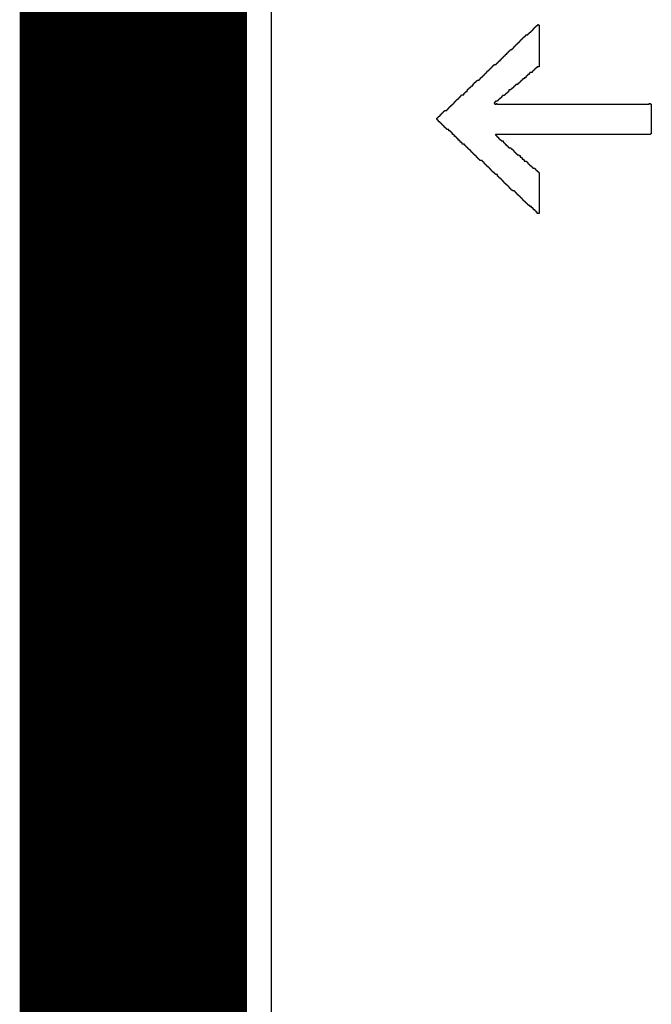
# Model space of a CAD drawing. Header units: millimetres. Extents: x -0.08 to 3.17, y -0.08 to 4.88.
# Tile 11 of 256: x -0.08 to 0.15, y 1.21 to 1.57. Entities that reach past the tile are written whole.
import ezdxf

# ---------------------------------------------------------------- set-up
doc = ezdxf.new("R2010")
doc.units = ezdxf.units.MM
doc.header["$MEASUREMENT"] = 0
for name, color, linetype in [('BottomLayer', 5, 'Continuous'), ('BottomOverlay', 54, 'Continuous'), ('Mechanical3', 76, 'Continuous'), ('Mechanical4', 56, 'Continuous'), ('MidLayer1', 16, 'Continuous'), ('MidLayer2', 76, 'Continuous'), ('TopLayer', 1, 'Continuous'), ('TopOverlay', 2, 'Continuous')]:
    doc.layers.add(name, color=color, linetype=linetype)

msp = doc.modelspace()

# ---------------------------------------------------------------- linework, layer by layer
at = {"layer": 'BottomLayer'}
msp.add_line((0.01405, 0.0926), (0.01405, 3.74016), dxfattribs=at)
at = {"layer": 'BottomOverlay'}
msp.add_line((-0.00527, -0.00283), (-0.00527, 2.28068), dxfattribs=at)
at = {"layer": 'Mechanical3', "const_width": 0.07874}
msp.add_lwpolyline([(-0.03937, 3.73956), (-0.03937, 0.09238)], dxfattribs=at)
at = {"layer": 'Mechanical4', "const_width": 0.01}
msp.add_lwpolyline([(0, 0.09238), (0, 3.74016)], dxfattribs=at)
at = {"layer": 'MidLayer1'}
msp.add_line((0.01405, 0.0926), (0.01405, 3.74016), dxfattribs=at)
at = {"layer": 'MidLayer2'}
msp.add_line((0.01405, 0.0926), (0.01405, 3.74016), dxfattribs=at)
at = {"layer": 'TopLayer'}
msp.add_line((0.01405, 0.0926), (0.01405, 3.74016), dxfattribs=at)
at = {"layer": 'TopOverlay'}
for p, q in [((0.10963, 1.56436), (0.10963, 1.56462)), ((0.10963, 1.56462), (0.10989, 1.56462)), ((0.10989, 1.56462), (0.10989, 1.56488)), ((0.10989, 1.56488), (0.11015, 1.56488)), ((0.11015, 1.56488), (0.11015, 1.56514)), ((0.11015, 1.56514), (0.11041, 1.56514)), ((0.11041, 1.56514), (0.11041, 1.5654)), ((0.11041, 1.5654), (0.11067, 1.5654)), ((0.11067, 1.5654), (0.11067, 1.56566)), ((0.11067, 1.56566), (0.11093, 1.56566)), ((0.11093, 1.56566), (0.11093, 1.56592)), ((0.11093, 1.56592), (0.11119, 1.56592)), ((0.11119, 1.56592), (0.11119, 1.56618)), ((0.11119, 1.56618), (0.11145, 1.56618)), ((0.11145, 1.56618), (0.11145, 1.56644)), ((0.11145, 1.56644), (0.11171, 1.56644)), ((0.11171, 1.56644), (0.11171, 1.5667)), ((0.11171, 1.5667), (0.11197, 1.5667)), ((0.11197, 1.5667), (0.11197, 1.56696)), ((0.11197, 1.56696), (0.11223, 1.56696)), ((0.11223, 1.56696), (0.11223, 1.56722)), ((0.11223, 1.56722), (0.11249, 1.56722)), ((0.11249, 1.56722), (0.11249, 1.56696)), ((0.11249, 1.56696), (0.11275, 1.56696)), ((0.11275, 1.56696), (0.11275, 1.55162)), ((0.10547, 1.56072), (0.10547, 1.56098)), ((0.10547, 1.56098), (0.10573, 1.56098)), ((0.10573, 1.56098), (0.10573, 1.56124)), ((0.10573, 1.56124), (0.10599, 1.56124)), ((0.10599, 1.56124), (0.10599, 1.5615)), ((0.10599, 1.5615), (0.10625, 1.5615)), ((0.10625, 1.5615), (0.10625, 1.56176)), ((0.10625, 1.56176), (0.10651, 1.56176)), ((0.10651, 1.56176), (0.10651, 1.56202)), ((0.10651, 1.56202), (0.10677, 1.56202)), ((0.10677, 1.56202), (0.10677, 1.56228)), ((0.10677, 1.56228), (0.10703, 1.56228)), ((0.10703, 1.56228), (0.10703, 1.56254)), ((0.10703, 1.56254), (0.10729, 1.56254)), ((0.10729, 1.56254), (0.10729, 1.5628)), ((0.10729, 1.5628), (0.10755, 1.5628)), ((0.10755, 1.5628), (0.10755, 1.56306)), ((0.10755, 1.56306), (0.10781, 1.56306)), ((0.10781, 1.56306), (0.10781, 1.56332)), ((0.10781, 1.56332), (0.10859, 1.56332)), ((0.10859, 1.56332), (0.10859, 1.56358)), ((0.10859, 1.56358), (0.10885, 1.56358)), ((0.10885, 1.56358), (0.10885, 1.56384)), ((0.10885, 1.56384), (0.10911, 1.56384)), ((0.10911, 1.56384), (0.10911, 1.5641)), ((0.10911, 1.5641), (0.10937, 1.5641)), ((0.10937, 1.5641), (0.10937, 1.56436)), ((0.10937, 1.56436), (0.10963, 1.56436)), ((0.10157, 1.55708), (0.10157, 1.55734)), ((0.10157, 1.55734), (0.10183, 1.55734)), ((0.10183, 1.55734), (0.10183, 1.5576)), ((0.10183, 1.5576), (0.10209, 1.5576)), ((0.10209, 1.5576), (0.10209, 1.55786)), ((0.10209, 1.55786), (0.10261, 1.55786)), ((0.10261, 1.55786), (0.10261, 1.55812)), ((0.10261, 1.55812), (0.10287, 1.55812)), ((0.10287, 1.55812), (0.10287, 1.55838)), ((0.10287, 1.55838), (0.10313, 1.55838)), ((0.10313, 1.55838), (0.10313, 1.55864)), ((0.10313, 1.55864), (0.10339, 1.55864)), ((0.10339, 1.55864), (0.10339, 1.5589)), ((0.10339, 1.5589), (0.10365, 1.5589)), ((0.10365, 1.5589), (0.10365, 1.55916)), ((0.10365, 1.55916), (0.10391, 1.55916)), ((0.10391, 1.55916), (0.10391, 1.55942)), ((0.10391, 1.55942), (0.10417, 1.55942)), ((0.10417, 1.55942), (0.10417, 1.55968)), ((0.10417, 1.55968), (0.10443, 1.55968)), ((0.10443, 1.55968), (0.10443, 1.55994)), ((0.10443, 1.55994), (0.10469, 1.55994)), ((0.10469, 1.55994), (0.10469, 1.5602)), ((0.10469, 1.5602), (0.10495, 1.5602)), ((0.10495, 1.5602), (0.10495, 1.56046)), ((0.10495, 1.56046), (0.10521, 1.56046)), ((0.10521, 1.56046), (0.10521, 1.56072)), ((0.10521, 1.56072), (0.10547, 1.56072)), ((0.09819, 1.5537), (0.09819, 1.55396)), ((0.09819, 1.55396), (0.09845, 1.55396)), ((0.09845, 1.55396), (0.09845, 1.55422)), ((0.09845, 1.55422), (0.09871, 1.55422)), ((0.09871, 1.55422), (0.09871, 1.55448)), ((0.09871, 1.55448), (0.09897, 1.55448)), ((0.09897, 1.55448), (0.09897, 1.55474)), ((0.09897, 1.55474), (0.09923, 1.55474)), ((0.09923, 1.55474), (0.09923, 1.555)), ((0.09923, 1.555), (0.09949, 1.555)), ((0.09949, 1.555), (0.09949, 1.55526)), ((0.09949, 1.55526), (0.09975, 1.55526)), ((0.09975, 1.55526), (0.09975, 1.55552)), ((0.09975, 1.55552), (0.10001, 1.55552)), ((0.10001, 1.55552), (0.10001, 1.55578)), ((0.10001, 1.55578), (0.10027, 1.55578)), ((0.10027, 1.55578), (0.10027, 1.55604)), ((0.10027, 1.55604), (0.10053, 1.55604)), ((0.10053, 1.55604), (0.10053, 1.5563)), ((0.10053, 1.5563), (0.10079, 1.5563)), ((0.10079, 1.5563), (0.10079, 1.55656)), ((0.10079, 1.55656), (0.10105, 1.55656)), ((0.10105, 1.55656), (0.10105, 1.55682)), ((0.10105, 1.55682), (0.10131, 1.55682)), ((0.10131, 1.55682), (0.10131, 1.55708)), ((0.10131, 1.55708), (0.10157, 1.55708)), ((0.09403, 1.55006), (0.09403, 1.55032)), ((0.09403, 1.55032), (0.09429, 1.55032)), ((0.09429, 1.55032), (0.09429, 1.55058)), ((0.09429, 1.55058), (0.09455, 1.55058)), ((0.09455, 1.55058), (0.09455, 1.55084)), ((0.09455, 1.55084), (0.09481, 1.55084)), ((0.09481, 1.55084), (0.09481, 1.5511)), ((0.09481, 1.5511), (0.09507, 1.5511)), ((0.09507, 1.5511), (0.09507, 1.55136)), ((0.09507, 1.55136), (0.09533, 1.55136)), ((0.09533, 1.55136), (0.09533, 1.55162)), ((0.09533, 1.55162), (0.09559, 1.55162)), ((0.09559, 1.55162), (0.09559, 1.55188)), ((0.09559, 1.55188), (0.09585, 1.55188)), ((0.09585, 1.55188), (0.09585, 1.55214)), ((0.09585, 1.55214), (0.09611, 1.55214)), ((0.09611, 1.55214), (0.09611, 1.5524)), ((0.09611, 1.5524), (0.09689, 1.5524)), ((0.09689, 1.5524), (0.09689, 1.55266)), ((0.09689, 1.55266), (0.09715, 1.55266)), ((0.09715, 1.55266), (0.09715, 1.55292)), ((0.09715, 1.55292), (0.09741, 1.55292)), ((0.09741, 1.55292), (0.09741, 1.55318)), ((0.09741, 1.55318), (0.09767, 1.55318)), ((0.09767, 1.55318), (0.09767, 1.55344)), ((0.09767, 1.55344), (0.09793, 1.55344)), ((0.09793, 1.55344), (0.09793, 1.5537)), ((0.09793, 1.5537), (0.09819, 1.5537)), ((0.11093, 1.55032), (0.11067, 1.55032)), ((0.11067, 1.55032), (0.11067, 1.55006)), ((0.11119, 1.55058), (0.11093, 1.55058)), ((0.11093, 1.55058), (0.11093, 1.55032)), ((0.11145, 1.55084), (0.11119, 1.55084)), ((0.11119, 1.55084), (0.11119, 1.55058)), ((0.11171, 1.5511), (0.11145, 1.5511)), ((0.11145, 1.5511), (0.11145, 1.55084)), ((0.11197, 1.55136), (0.11171, 1.55136)), ((0.11171, 1.55136), (0.11171, 1.5511)), ((0.11275, 1.55162), (0.11197, 1.55162)), ((0.11197, 1.55162), (0.11197, 1.55136)), ((0.08987, 1.54642), (0.08987, 1.54668)), ((0.08987, 1.54668), (0.09065, 1.54668)), ((0.09065, 1.54668), (0.09065, 1.54694)), ((0.09065, 1.54694), (0.09091, 1.54694)), ((0.09091, 1.54694), (0.09091, 1.5472)), ((0.09091, 1.5472), (0.09117, 1.5472)), ((0.09117, 1.5472), (0.09117, 1.54746)), ((0.09117, 1.54746), (0.09143, 1.54746)), ((0.09143, 1.54746), (0.09143, 1.54772)), ((0.09143, 1.54772), (0.09169, 1.54772)), ((0.09169, 1.54772), (0.09169, 1.54798)), ((0.09169, 1.54798), (0.09195, 1.54798)), ((0.09195, 1.54798), (0.09195, 1.54824)), ((0.09195, 1.54824), (0.09221, 1.54824)), ((0.09221, 1.54824), (0.09221, 1.5485)), ((0.09221, 1.5485), (0.09247, 1.5485)), ((0.09247, 1.5485), (0.09247, 1.54876)), ((0.09247, 1.54876), (0.09273, 1.54876)), ((0.09273, 1.54876), (0.09273, 1.54902)), ((0.09273, 1.54902), (0.09299, 1.54902)), ((0.09299, 1.54902), (0.09299, 1.54928)), ((0.09299, 1.54928), (0.09325, 1.54928)), ((0.09325, 1.54928), (0.09325, 1.54954)), ((0.09325, 1.54954), (0.09351, 1.54954)), ((0.09351, 1.54954), (0.09351, 1.5498)), ((0.09351, 1.5498), (0.09377, 1.5498)), ((0.09377, 1.5498), (0.09377, 1.55006)), ((0.09377, 1.55006), (0.09403, 1.55006)), ((0.10651, 1.54668), (0.10625, 1.54668)), ((0.10625, 1.54668), (0.10625, 1.54642)), ((0.10677, 1.54694), (0.10651, 1.54694)), ((0.10651, 1.54694), (0.10651, 1.54668)), ((0.10729, 1.5472), (0.10677, 1.5472)), ((0.10677, 1.5472), (0.10677, 1.54694)), ((0.10781, 1.54746), (0.10729, 1.54746)), ((0.10729, 1.54746), (0.10729, 1.5472)), ((0.10807, 1.54798), (0.10781, 1.54798)), ((0.10781, 1.54798), (0.10781, 1.54746)), ((0.10833, 1.54824), (0.10807, 1.54824)), ((0.10807, 1.54824), (0.10807, 1.54798)), ((0.10859, 1.5485), (0.10833, 1.5485)), ((0.10833, 1.5485), (0.10833, 1.54824)), ((0.10911, 1.54876), (0.10859, 1.54876)), ((0.10859, 1.54876), (0.10859, 1.5485)), ((0.10937, 1.54928), (0.10911, 1.54928)), ((0.10911, 1.54928), (0.10911, 1.54876)), ((0.11015, 1.54954), (0.10937, 1.54954)), ((0.10937, 1.54954), (0.10937, 1.54928)), ((0.11041, 1.5498), (0.11015, 1.5498)), ((0.11015, 1.5498), (0.11015, 1.54954)), ((0.11067, 1.55006), (0.11041, 1.55006)), ((0.11041, 1.55006), (0.11041, 1.5498)), ((0.08623, 1.54252), (0.08623, 1.54304)), ((0.08623, 1.54304), (0.08649, 1.54304)), ((0.08649, 1.54304), (0.08649, 1.5433)), ((0.08649, 1.5433), (0.08675, 1.5433)), ((0.08675, 1.5433), (0.08675, 1.54356)), ((0.08675, 1.54356), (0.08701, 1.54356)), ((0.08701, 1.54356), (0.08701, 1.54382)), ((0.08701, 1.54382), (0.08727, 1.54382)), ((0.08727, 1.54382), (0.08727, 1.54408)), ((0.08727, 1.54408), (0.08753, 1.54408)), ((0.08753, 1.54408), (0.08753, 1.54434)), ((0.08753, 1.54434), (0.08779, 1.54434)), ((0.08779, 1.54434), (0.08779, 1.5446)), ((0.08779, 1.5446), (0.08831, 1.5446)), ((0.08831, 1.5446), (0.08831, 1.54512)), ((0.08831, 1.54512), (0.08857, 1.54512)), ((0.08857, 1.54512), (0.08857, 1.54538)), ((0.08857, 1.54538), (0.08883, 1.54538)), ((0.08883, 1.54538), (0.08883, 1.54564)), ((0.08883, 1.54564), (0.08909, 1.54564)), ((0.08909, 1.54564), (0.08909, 1.5459)), ((0.08909, 1.5459), (0.08935, 1.5459)), ((0.08935, 1.5459), (0.08935, 1.54616)), ((0.08935, 1.54616), (0.08961, 1.54616)), ((0.08961, 1.54616), (0.08961, 1.54642)), ((0.08961, 1.54642), (0.08987, 1.54642)), ((0.10235, 1.54304), (0.10157, 1.54304)), ((0.10157, 1.54304), (0.10157, 1.54252)), ((0.10261, 1.5433), (0.10235, 1.5433)), ((0.10235, 1.5433), (0.10235, 1.54304)), ((0.10287, 1.54356), (0.10261, 1.54356)), ((0.10261, 1.54356), (0.10261, 1.5433)), ((0.10313, 1.54382), (0.10287, 1.54382)), ((0.10287, 1.54382), (0.10287, 1.54356)), ((0.10339, 1.54408), (0.10313, 1.54408)), ((0.10313, 1.54408), (0.10313, 1.54382)), ((0.10365, 1.54434), (0.10339, 1.54434)), ((0.10339, 1.54434), (0.10339, 1.54408)), ((0.10391, 1.5446), (0.10365, 1.5446)), ((0.10365, 1.5446), (0.10365, 1.54434)), ((0.10417, 1.54486), (0.10391, 1.54486)), ((0.10391, 1.54486), (0.10391, 1.5446)), ((0.10495, 1.54512), (0.10417, 1.54512)), ((0.10417, 1.54512), (0.10417, 1.54486)), ((0.10521, 1.54538), (0.10495, 1.54538)), ((0.10495, 1.54538), (0.10495, 1.54512)), ((0.10547, 1.54564), (0.10521, 1.54564)), ((0.10521, 1.54564), (0.10521, 1.54538)), ((0.10573, 1.5459), (0.10547, 1.5459)), ((0.10547, 1.5459), (0.10547, 1.54564)), ((0.10599, 1.54616), (0.10573, 1.54616)), ((0.10573, 1.54616), (0.10573, 1.5459)), ((0.10625, 1.54642), (0.10599, 1.54642)), ((0.10599, 1.54642), (0.10599, 1.54616)), ((0.08233, 1.53914), (0.08233, 1.5394)), ((0.08233, 1.5394), (0.08259, 1.5394)), ((0.08259, 1.5394), (0.08259, 1.53966)), ((0.08259, 1.53966), (0.08285, 1.53966)), ((0.08285, 1.53966), (0.08285, 1.53992)), ((0.08285, 1.53992), (0.08311, 1.53992)), ((0.08311, 1.53992), (0.08311, 1.54018)), ((0.08311, 1.54018), (0.08337, 1.54018)), ((0.08337, 1.54018), (0.08337, 1.54044)), ((0.08337, 1.54044), (0.08363, 1.54044)), ((0.08363, 1.54044), (0.08363, 1.5407)), ((0.08363, 1.5407), (0.08389, 1.5407)), ((0.08389, 1.5407), (0.08389, 1.54096)), ((0.08389, 1.54096), (0.08415, 1.54096)), ((0.08415, 1.54096), (0.08415, 1.54122)), ((0.08415, 1.54122), (0.08493, 1.54122)), ((0.08493, 1.54122), (0.08493, 1.54174)), ((0.08493, 1.54174), (0.08519, 1.54174)), ((0.08519, 1.54174), (0.08519, 1.542)), ((0.08519, 1.542), (0.08545, 1.542)), ((0.08545, 1.542), (0.08545, 1.54226)), ((0.08545, 1.54226), (0.08571, 1.54226)), ((0.08571, 1.54226), (0.08571, 1.54252)), ((0.08571, 1.54252), (0.08623, 1.54252)), ((0.09793, 1.5394), (0.09767, 1.5394)), ((0.09767, 1.5394), (0.09767, 1.53914)), ((0.09819, 1.53966), (0.09793, 1.53966)), ((0.09793, 1.53966), (0.09793, 1.5394)), ((0.09845, 1.53992), (0.09819, 1.53992)), ((0.09819, 1.53992), (0.09819, 1.53966)), ((0.09871, 1.54018), (0.09845, 1.54018)), ((0.09845, 1.54018), (0.09845, 1.53992)), ((0.09897, 1.54044), (0.09871, 1.54044)), ((0.09871, 1.54044), (0.09871, 1.54018)), ((0.09923, 1.5407), (0.09897, 1.5407)), ((0.09897, 1.5407), (0.09897, 1.54044)), ((0.10001, 1.54096), (0.09923, 1.54096)), ((0.09923, 1.54096), (0.09923, 1.5407)), ((0.10027, 1.54122), (0.10001, 1.54122)), ((0.10001, 1.54122), (0.10001, 1.54096)), ((0.10053, 1.54148), (0.10027, 1.54148)), ((0.10027, 1.54148), (0.10027, 1.54122)), ((0.10079, 1.54174), (0.10053, 1.54174)), ((0.10053, 1.54174), (0.10053, 1.54148)), ((0.10105, 1.542), (0.10079, 1.542)), ((0.10079, 1.542), (0.10079, 1.54174)), ((0.10131, 1.54226), (0.10105, 1.54226)), ((0.10105, 1.54226), (0.10105, 1.542)), ((0.10157, 1.54252), (0.10131, 1.54252)), ((0.10131, 1.54252), (0.10131, 1.54226)), ((0.07869, 1.5355), (0.07869, 1.53576)), ((0.07869, 1.53576), (0.07895, 1.53576)), ((0.07895, 1.53576), (0.07895, 1.53602)), ((0.07895, 1.53602), (0.07921, 1.53602)), ((0.07921, 1.53602), (0.07921, 1.53628)), ((0.07921, 1.53628), (0.07947, 1.53628)), ((0.07947, 1.53628), (0.07947, 1.53654)), ((0.07947, 1.53654), (0.07973, 1.53654)), ((0.07973, 1.53654), (0.07973, 1.5368)), ((0.07973, 1.5368), (0.07999, 1.5368)), ((0.07999, 1.5368), (0.07999, 1.53706)), ((0.07999, 1.53706), (0.08025, 1.53706)), ((0.08025, 1.53706), (0.08025, 1.53732)), ((0.08025, 1.53732), (0.08051, 1.53732)), ((0.08051, 1.53732), (0.08051, 1.53758)), ((0.08051, 1.53758), (0.08077, 1.53758)), ((0.08077, 1.53758), (0.08077, 1.53784)), ((0.08077, 1.53784), (0.08103, 1.53784)), ((0.08103, 1.53784), (0.08103, 1.5381)), ((0.08103, 1.5381), (0.08129, 1.5381)), ((0.08129, 1.5381), (0.08129, 1.53836)), ((0.08129, 1.53836), (0.08155, 1.53836)), ((0.08155, 1.53836), (0.08155, 1.53862)), ((0.08155, 1.53862), (0.08181, 1.53862)), ((0.08181, 1.53862), (0.08181, 1.53888)), ((0.08181, 1.53888), (0.08207, 1.53888)), ((0.08207, 1.53888), (0.08207, 1.53914)), ((0.08207, 1.53914), (0.08233, 1.53914)), ((0.09637, 1.53836), (0.09611, 1.53836)), ((0.09611, 1.53836), (0.09611, 1.5381)), ((0.09611, 1.5381), (0.09637, 1.5381)), ((0.09663, 1.53862), (0.09637, 1.53862)), ((0.09637, 1.53862), (0.09637, 1.53836)), ((0.09637, 1.5381), (0.09637, 1.53784)), ((0.09637, 1.53784), (0.09689, 1.53784)), ((0.09741, 1.53888), (0.09663, 1.53888)), ((0.09663, 1.53888), (0.09663, 1.53862)), ((0.09689, 1.53784), (0.09689, 1.5381)), ((0.09689, 1.5381), (0.09715, 1.5381)), ((0.09715, 1.5381), (0.09715, 1.53784)), ((0.09715, 1.53784), (0.15332, 1.53784)), ((0.09767, 1.53914), (0.09741, 1.53914)), ((0.09741, 1.53914), (0.09741, 1.53888)), ((0.15332, 1.53784), (0.15332, 1.5381)), ((0.15332, 1.5381), (0.15384, 1.5381)), ((0.15384, 1.5381), (0.15384, 1.53784)), ((0.15384, 1.53784), (0.1541, 1.53784)), ((0.1541, 1.53784), (0.1541, 1.52692)), ((0.07505, 1.53212), (0.07505, 1.53264)), ((0.07505, 1.53264), (0.07531, 1.53264)), ((0.07531, 1.53212), (0.07505, 1.53212)), ((0.07531, 1.53264), (0.07531, 1.5329)), ((0.07531, 1.5329), (0.07557, 1.5329)), ((0.07531, 1.53186), (0.07531, 1.53212)), ((0.07557, 1.5329), (0.07557, 1.53316)), ((0.07557, 1.53316), (0.07583, 1.53316)), ((0.07583, 1.53316), (0.07583, 1.53342)), ((0.07583, 1.53342), (0.07609, 1.53342)), ((0.07609, 1.53342), (0.07609, 1.53368)), ((0.07609, 1.53368), (0.07635, 1.53368)), ((0.07635, 1.53368), (0.07635, 1.53394)), ((0.07635, 1.53394), (0.07661, 1.53394)), ((0.07661, 1.53394), (0.07661, 1.5342)), ((0.07661, 1.5342), (0.07687, 1.5342)), ((0.07687, 1.5342), (0.07687, 1.53446)), ((0.07687, 1.53446), (0.07713, 1.53446)), ((0.07713, 1.53446), (0.07713, 1.53472)), ((0.07713, 1.53472), (0.07739, 1.53472)), ((0.07739, 1.53472), (0.07739, 1.53498)), ((0.07739, 1.53498), (0.07765, 1.53498)), ((0.07765, 1.53498), (0.07765, 1.53524)), ((0.07765, 1.53524), (0.07791, 1.53524)), ((0.07791, 1.53524), (0.07791, 1.5355)), ((0.07791, 1.5355), (0.07869, 1.5355)), ((0.07557, 1.53186), (0.07531, 1.53186)), ((0.07557, 1.5316), (0.07557, 1.53186)), ((0.07583, 1.5316), (0.07557, 1.5316)), ((0.07583, 1.53134), (0.07583, 1.5316)), ((0.07609, 1.53134), (0.07583, 1.53134)), ((0.07609, 1.53108), (0.07609, 1.53134)), ((0.07635, 1.53108), (0.07609, 1.53108)), ((0.07635, 1.53082), (0.07635, 1.53108)), ((0.07661, 1.53082), (0.07635, 1.53082)), ((0.07661, 1.53056), (0.07661, 1.53082)), ((0.07687, 1.53056), (0.07661, 1.53056)), ((0.07687, 1.5303), (0.07687, 1.53056)), ((0.07713, 1.5303), (0.07687, 1.5303)), ((0.07713, 1.53004), (0.07713, 1.5303)), ((0.07739, 1.53004), (0.07713, 1.53004)), ((0.07739, 1.52978), (0.07739, 1.53004)), ((0.07765, 1.52978), (0.07739, 1.52978)), ((0.07765, 1.52952), (0.07765, 1.52978)), ((0.07791, 1.52952), (0.07765, 1.52952)), ((0.07791, 1.52926), (0.07791, 1.52952)), ((0.07817, 1.52926), (0.07791, 1.52926)), ((0.07817, 1.529), (0.07817, 1.52926)), ((0.07843, 1.529), (0.07817, 1.529)), ((0.07843, 1.52874), (0.07843, 1.529)), ((0.07869, 1.52874), (0.07843, 1.52874)), ((0.07869, 1.52848), (0.07869, 1.52874)), ((0.07947, 1.52848), (0.07869, 1.52848)), ((0.07947, 1.52796), (0.07947, 1.52848)), ((0.07999, 1.52796), (0.07947, 1.52796)), ((0.07999, 1.5277), (0.07999, 1.52796)), ((0.08025, 1.5277), (0.07999, 1.5277)), ((0.08025, 1.52744), (0.08025, 1.5277)), ((0.08051, 1.52744), (0.08025, 1.52744)), ((0.08051, 1.52717), (0.08051, 1.52744)), ((0.08077, 1.52717), (0.08051, 1.52717)), ((0.08077, 1.52666), (0.08077, 1.52717)), ((0.08129, 1.52666), (0.08077, 1.52666)), ((0.08129, 1.52639), (0.08129, 1.52666)), ((0.08155, 1.52639), (0.08129, 1.52639)), ((0.08155, 1.52587), (0.08155, 1.52639)), ((0.08207, 1.52587), (0.08155, 1.52587)), ((0.08207, 1.52561), (0.08207, 1.52587)), ((0.08233, 1.52561), (0.08207, 1.52561)), ((0.08233, 1.52535), (0.08233, 1.52561)), ((0.08259, 1.52535), (0.08233, 1.52535)), ((0.08259, 1.52509), (0.08259, 1.52535)), ((0.08285, 1.52509), (0.08259, 1.52509)), ((0.08285, 1.52457), (0.08285, 1.52509)), ((0.14162, 1.52666), (0.09663, 1.52666)), ((0.09663, 1.52666), (0.09663, 1.52639)), ((0.09663, 1.52639), (0.09689, 1.52639)), ((0.09689, 1.52639), (0.09689, 1.52613)), ((0.09689, 1.52613), (0.09715, 1.52613)), ((0.09715, 1.52613), (0.09715, 1.52587)), ((0.09715, 1.52587), (0.09741, 1.52587)), ((0.09741, 1.52587), (0.09741, 1.52561)), ((0.09741, 1.52561), (0.09767, 1.52561)), ((0.09767, 1.52561), (0.09767, 1.52535)), ((0.09767, 1.52535), (0.09793, 1.52535)), ((0.09793, 1.52535), (0.09793, 1.52509)), ((0.09793, 1.52509), (0.09819, 1.52509)), ((0.09819, 1.52509), (0.09819, 1.52483)), ((0.09819, 1.52483), (0.09845, 1.52483)), ((0.09845, 1.52483), (0.09845, 1.52457)), ((0.14188, 1.52666), (0.14162, 1.52666)), ((0.15384, 1.52666), (0.14188, 1.52666)), ((0.1541, 1.52692), (0.15384, 1.52692)), ((0.15384, 1.52692), (0.15384, 1.52666)), ((0.08337, 1.52457), (0.08285, 1.52457)), ((0.08337, 1.52431), (0.08337, 1.52457)), ((0.08363, 1.52431), (0.08337, 1.52431)), ((0.08363, 1.52379), (0.08363, 1.52431)), ((0.08415, 1.52379), (0.08363, 1.52379)), ((0.08415, 1.52353), (0.08415, 1.52379)), ((0.08441, 1.52353), (0.08415, 1.52353)), ((0.08441, 1.52301), (0.08441, 1.52353)), ((0.08519, 1.52301), (0.08441, 1.52301)), ((0.08519, 1.52275), (0.08519, 1.52301)), ((0.08545, 1.52275), (0.08519, 1.52275)), ((0.08545, 1.52249), (0.08545, 1.52275)), ((0.08571, 1.52249), (0.08545, 1.52249)), ((0.08571, 1.52223), (0.08571, 1.52249)), ((0.08597, 1.52223), (0.08571, 1.52223)), ((0.08597, 1.52197), (0.08597, 1.52223)), ((0.08623, 1.52197), (0.08597, 1.52197)), ((0.08623, 1.52171), (0.08623, 1.52197)), ((0.08649, 1.52171), (0.08623, 1.52171)), ((0.08649, 1.52145), (0.08649, 1.52171)), ((0.08675, 1.52145), (0.08649, 1.52145)), ((0.08675, 1.52119), (0.08675, 1.52145)), ((0.08701, 1.52119), (0.08675, 1.52119)), ((0.08701, 1.52093), (0.08701, 1.52119)), ((0.09845, 1.52457), (0.09871, 1.52457)), ((0.09871, 1.52457), (0.09871, 1.52431)), ((0.09871, 1.52431), (0.09949, 1.52431)), ((0.09949, 1.52431), (0.09949, 1.52379)), ((0.09949, 1.52379), (0.09975, 1.52379)), ((0.09975, 1.52379), (0.09975, 1.52353)), ((0.09975, 1.52353), (0.10001, 1.52353)), ((0.10001, 1.52353), (0.10001, 1.52327)), ((0.10001, 1.52327), (0.10027, 1.52327)), ((0.10027, 1.52327), (0.10027, 1.52301)), ((0.10027, 1.52301), (0.10053, 1.52301)), ((0.10053, 1.52301), (0.10053, 1.52275)), ((0.10053, 1.52275), (0.10079, 1.52275)), ((0.10079, 1.52275), (0.10079, 1.52249)), ((0.10079, 1.52249), (0.10105, 1.52249)), ((0.10105, 1.52249), (0.10105, 1.52223)), ((0.10105, 1.52223), (0.10131, 1.52223)), ((0.10131, 1.52223), (0.10131, 1.52197)), ((0.10131, 1.52197), (0.10157, 1.52197)), ((0.10157, 1.52197), (0.10157, 1.52171)), ((0.10157, 1.52171), (0.10235, 1.52171)), ((0.10235, 1.52171), (0.10235, 1.52145)), ((0.10235, 1.52145), (0.10261, 1.52145)), ((0.10261, 1.52145), (0.10261, 1.52119)), ((0.10261, 1.52119), (0.10287, 1.52119)), ((0.10287, 1.52119), (0.10287, 1.52093)), ((0.08727, 1.52093), (0.08701, 1.52093)), ((0.08727, 1.52067), (0.08727, 1.52093)), ((0.08753, 1.52067), (0.08727, 1.52067)), ((0.08753, 1.52041), (0.08753, 1.52067)), ((0.08779, 1.52041), (0.08753, 1.52041)), ((0.08779, 1.52015), (0.08779, 1.52041)), ((0.08805, 1.52015), (0.08779, 1.52015)), ((0.08805, 1.51989), (0.08805, 1.52015)), ((0.08831, 1.51989), (0.08805, 1.51989)), ((0.08831, 1.51963), (0.08831, 1.51989)), ((0.08857, 1.51963), (0.08831, 1.51963)), ((0.08857, 1.51937), (0.08857, 1.51963)), ((0.08883, 1.51937), (0.08857, 1.51937)), ((0.08883, 1.51911), (0.08883, 1.51937)), ((0.08909, 1.51911), (0.08883, 1.51911)), ((0.08909, 1.51885), (0.08909, 1.51911)), ((0.08935, 1.51885), (0.08909, 1.51885)), ((0.08935, 1.51859), (0.08935, 1.51885)), ((0.08961, 1.51859), (0.08935, 1.51859)), ((0.08961, 1.51833), (0.08961, 1.51859)), ((0.08987, 1.51833), (0.08961, 1.51833)), ((0.08987, 1.51807), (0.08987, 1.51833)), ((0.09013, 1.51807), (0.08987, 1.51807)), ((0.09013, 1.51781), (0.09013, 1.51807)), ((0.09039, 1.51781), (0.09013, 1.51781)), ((0.09039, 1.51755), (0.09039, 1.51781)), ((0.09065, 1.51755), (0.09039, 1.51755)), ((0.09065, 1.51729), (0.09065, 1.51755)), ((0.10287, 1.52093), (0.10313, 1.52093)), ((0.10313, 1.52093), (0.10313, 1.52067)), ((0.10313, 1.52067), (0.10339, 1.52067)), ((0.10339, 1.52067), (0.10339, 1.52041)), ((0.10339, 1.52041), (0.10365, 1.52041)), ((0.10365, 1.52041), (0.10365, 1.52015)), ((0.10365, 1.52015), (0.10391, 1.52015)), ((0.10391, 1.52015), (0.10391, 1.51989)), ((0.10391, 1.51989), (0.10417, 1.51989)), ((0.10417, 1.51989), (0.10417, 1.51963)), ((0.10417, 1.51963), (0.10443, 1.51963)), ((0.10443, 1.51963), (0.10443, 1.51937)), ((0.10443, 1.51937), (0.10469, 1.51937)), ((0.10469, 1.51937), (0.10469, 1.51911)), ((0.10469, 1.51911), (0.10521, 1.51911)), ((0.10521, 1.51911), (0.10521, 1.51885)), ((0.10521, 1.51885), (0.10573, 1.51885)), ((0.10573, 1.51885), (0.10573, 1.51833)), ((0.10573, 1.51833), (0.10625, 1.51833)), ((0.10625, 1.51833), (0.10625, 1.51807)), ((0.10625, 1.51807), (0.10651, 1.51807)), ((0.10651, 1.51807), (0.10651, 1.51755)), ((0.10651, 1.51755), (0.10703, 1.51755)), ((0.10703, 1.51755), (0.10703, 1.51729)), ((0.09091, 1.51729), (0.09065, 1.51729)), ((0.09091, 1.51703), (0.09091, 1.51729)), ((0.09169, 1.51703), (0.09091, 1.51703)), ((0.09169, 1.51677), (0.09169, 1.51703)), ((0.09195, 1.51677), (0.09169, 1.51677)), ((0.09195, 1.51651), (0.09195, 1.51677)), ((0.09221, 1.51651), (0.09195, 1.51651)), ((0.09221, 1.51625), (0.09221, 1.51651)), ((0.09247, 1.51625), (0.09221, 1.51625)), ((0.09247, 1.51599), (0.09247, 1.51625)), ((0.09273, 1.51599), (0.09247, 1.51599)), ((0.09273, 1.51573), (0.09273, 1.51599)), ((0.09299, 1.51573), (0.09273, 1.51573)), ((0.09299, 1.51547), (0.09299, 1.51573)), ((0.09325, 1.51547), (0.09299, 1.51547)), ((0.09325, 1.51521), (0.09325, 1.51547)), ((0.09351, 1.51521), (0.09325, 1.51521)), ((0.09351, 1.51495), (0.09351, 1.51521)), ((0.09377, 1.51495), (0.09351, 1.51495)), ((0.09377, 1.51469), (0.09377, 1.51495)), ((0.09403, 1.51469), (0.09377, 1.51469)), ((0.09403, 1.51443), (0.09403, 1.51469)), ((0.09429, 1.51443), (0.09403, 1.51443)), ((0.09429, 1.51417), (0.09429, 1.51443)), ((0.09455, 1.51417), (0.09429, 1.51417)), ((0.09455, 1.51391), (0.09455, 1.51417)), ((0.09481, 1.51391), (0.09455, 1.51391)), ((0.09481, 1.51365), (0.09481, 1.51391)), ((0.10703, 1.51729), (0.10729, 1.51729)), ((0.10729, 1.51729), (0.10729, 1.51677)), ((0.10729, 1.51677), (0.10807, 1.51677)), ((0.10807, 1.51677), (0.10807, 1.51651)), ((0.10807, 1.51651), (0.10833, 1.51651)), ((0.10833, 1.51651), (0.10833, 1.51625)), ((0.10833, 1.51625), (0.10859, 1.51625)), ((0.10859, 1.51625), (0.10859, 1.51599)), ((0.10859, 1.51599), (0.10885, 1.51599)), ((0.10885, 1.51599), (0.10885, 1.51573)), ((0.10885, 1.51573), (0.10911, 1.51573)), ((0.10911, 1.51573), (0.10911, 1.51547)), ((0.10911, 1.51547), (0.10937, 1.51547)), ((0.10937, 1.51547), (0.10937, 1.51521)), ((0.10937, 1.51521), (0.10963, 1.51521)), ((0.10963, 1.51521), (0.10963, 1.51495)), ((0.10963, 1.51495), (0.10989, 1.51495)), ((0.10989, 1.51495), (0.10989, 1.51469)), ((0.10989, 1.51469), (0.11015, 1.51469)), ((0.11015, 1.51469), (0.11015, 1.51443)), ((0.11015, 1.51443), (0.11041, 1.51443)), ((0.11041, 1.51443), (0.11041, 1.51417)), ((0.11041, 1.51417), (0.11119, 1.51417)), ((0.11119, 1.51417), (0.11119, 1.51391)), ((0.11119, 1.51391), (0.11145, 1.51391)), ((0.11145, 1.51391), (0.11145, 1.51365)), ((0.09507, 1.51365), (0.09481, 1.51365)), ((0.09507, 1.51339), (0.09507, 1.51365)), ((0.09533, 1.51339), (0.09507, 1.51339)), ((0.09533, 1.51313), (0.09533, 1.51339)), ((0.09559, 1.51313), (0.09533, 1.51313)), ((0.09559, 1.51287), (0.09559, 1.51313)), ((0.09585, 1.51287), (0.09559, 1.51287)), ((0.09585, 1.51261), (0.09585, 1.51287)), ((0.09611, 1.51261), (0.09585, 1.51261)), ((0.09611, 1.51235), (0.09611, 1.51261)), ((0.09637, 1.51235), (0.09611, 1.51235)), ((0.09637, 1.51209), (0.09637, 1.51235)), ((0.09663, 1.51209), (0.09637, 1.51209)), ((0.09663, 1.51183), (0.09663, 1.51209)), ((0.09741, 1.51183), (0.09663, 1.51183)), ((0.09741, 1.51131), (0.09741, 1.51183)), ((0.09767, 1.51131), (0.09741, 1.51131)), ((0.09767, 1.51105), (0.09767, 1.51131)), ((0.09793, 1.51105), (0.09767, 1.51105)), ((0.09793, 1.51079), (0.09793, 1.51105)), ((0.09819, 1.51079), (0.09793, 1.51079)), ((0.09819, 1.51053), (0.09819, 1.51079)), ((0.09845, 1.51053), (0.09819, 1.51053)), ((0.09845, 1.51027), (0.09845, 1.51053)), ((0.09871, 1.51027), (0.09845, 1.51027)), ((0.09871, 1.51001), (0.09871, 1.51027)), ((0.11145, 1.51365), (0.11171, 1.51365)), ((0.11171, 1.51365), (0.11171, 1.51339)), ((0.11171, 1.51339), (0.11197, 1.51339)), ((0.11197, 1.51339), (0.11197, 1.51313)), ((0.11197, 1.51313), (0.11223, 1.51313)), ((0.11223, 1.51313), (0.11223, 1.51287)), ((0.11223, 1.51287), (0.11249, 1.51287)), ((0.11249, 1.51287), (0.11249, 1.51261)), ((0.11249, 1.51261), (0.11275, 1.51261)), ((0.11275, 1.51261), (0.11275, 1.49753)), ((0.09897, 1.51001), (0.09871, 1.51001)), ((0.09897, 1.50975), (0.09897, 1.51001)), ((0.09923, 1.50975), (0.09897, 1.50975)), ((0.09923, 1.50949), (0.09923, 1.50975)), ((0.09949, 1.50949), (0.09923, 1.50949)), ((0.09949, 1.50923), (0.09949, 1.50949)), ((0.09975, 1.50923), (0.09949, 1.50923)), ((0.09975, 1.50897), (0.09975, 1.50923)), ((0.10001, 1.50897), (0.09975, 1.50897)), ((0.10001, 1.50871), (0.10001, 1.50897)), ((0.10027, 1.50871), (0.10001, 1.50871)), ((0.10027, 1.50845), (0.10027, 1.50871)), ((0.10053, 1.50845), (0.10027, 1.50845)), ((0.10053, 1.50819), (0.10053, 1.50845)), ((0.10079, 1.50819), (0.10053, 1.50819)), ((0.10079, 1.50793), (0.10079, 1.50819)), ((0.10105, 1.50793), (0.10079, 1.50793)), ((0.10105, 1.50767), (0.10105, 1.50793)), ((0.10131, 1.50767), (0.10105, 1.50767)), ((0.10131, 1.50741), (0.10131, 1.50767)), ((0.10157, 1.50741), (0.10131, 1.50741)), ((0.10157, 1.50715), (0.10157, 1.50741)), ((0.10183, 1.50715), (0.10157, 1.50715)), ((0.10183, 1.50689), (0.10183, 1.50715)), ((0.10209, 1.50689), (0.10183, 1.50689)), ((0.10209, 1.50663), (0.10209, 1.50689)), ((0.10235, 1.50663), (0.10209, 1.50663)), ((0.10235, 1.50637), (0.10235, 1.50663)), ((0.10261, 1.50637), (0.10235, 1.50637)), ((0.10261, 1.50611), (0.10261, 1.50637)), ((0.10287, 1.50611), (0.10261, 1.50611)), ((0.10287, 1.50585), (0.10287, 1.50611)), ((0.10365, 1.50585), (0.10287, 1.50585)), ((0.10365, 1.50559), (0.10365, 1.50585)), ((0.10391, 1.50559), (0.10365, 1.50559)), ((0.10391, 1.50533), (0.10391, 1.50559)), ((0.10417, 1.50533), (0.10391, 1.50533)), ((0.10417, 1.50507), (0.10417, 1.50533)), ((0.10443, 1.50507), (0.10417, 1.50507)), ((0.10443, 1.50481), (0.10443, 1.50507)), ((0.10469, 1.50481), (0.10443, 1.50481)), ((0.10469, 1.50455), (0.10469, 1.50481)), ((0.10495, 1.50455), (0.10469, 1.50455)), ((0.10495, 1.50429), (0.10495, 1.50455)), ((0.10521, 1.50429), (0.10495, 1.50429)), ((0.10521, 1.50403), (0.10521, 1.50429)), ((0.10547, 1.50403), (0.10521, 1.50403)), ((0.10547, 1.50377), (0.10547, 1.50403)), ((0.10573, 1.50377), (0.10547, 1.50377)), ((0.10573, 1.50351), (0.10573, 1.50377)), ((0.10599, 1.50351), (0.10573, 1.50351)), ((0.10599, 1.50325), (0.10599, 1.50351)), ((0.10625, 1.50325), (0.10599, 1.50325)), ((0.10625, 1.50299), (0.10625, 1.50325)), ((0.10651, 1.50299), (0.10625, 1.50299)), ((0.10651, 1.50273), (0.10651, 1.50299)), ((0.10677, 1.50273), (0.10651, 1.50273)), ((0.10677, 1.50247), (0.10677, 1.50273)), ((0.10703, 1.50247), (0.10677, 1.50247)), ((0.10703, 1.50221), (0.10703, 1.50247)), ((0.10729, 1.50221), (0.10703, 1.50221)), ((0.10729, 1.50195), (0.10729, 1.50221)), ((0.10755, 1.50195), (0.10729, 1.50195)), ((0.10755, 1.50169), (0.10755, 1.50195)), ((0.10781, 1.50169), (0.10755, 1.50169)), ((0.10781, 1.50143), (0.10781, 1.50169)), ((0.10807, 1.50143), (0.10781, 1.50143)), ((0.10807, 1.50117), (0.10807, 1.50143)), ((0.10833, 1.50117), (0.10807, 1.50117)), ((0.10833, 1.50091), (0.10833, 1.50117)), ((0.10859, 1.50091), (0.10833, 1.50091)), ((0.10859, 1.50065), (0.10859, 1.50091)), ((0.10885, 1.50065), (0.10859, 1.50065)), ((0.10885, 1.50039), (0.10885, 1.50065)), ((0.10937, 1.50039), (0.10885, 1.50039)), ((0.10937, 1.50013), (0.10937, 1.50039)), ((0.10989, 1.50013), (0.10937, 1.50013)), ((0.10989, 1.49961), (0.10989, 1.50013)), ((0.11041, 1.49961), (0.10989, 1.49961)), ((0.11041, 1.49935), (0.11041, 1.49961)), ((0.11067, 1.49935), (0.11041, 1.49935)), ((0.11067, 1.49883), (0.11067, 1.49935)), ((0.11119, 1.49883), (0.11067, 1.49883)), ((0.11119, 1.49857), (0.11119, 1.49883)), ((0.11145, 1.49857), (0.11119, 1.49857)), ((0.11145, 1.49831), (0.11145, 1.49857)), ((0.11171, 1.49831), (0.11145, 1.49831)), ((0.11171, 1.49805), (0.11171, 1.49831)), ((0.11197, 1.49805), (0.11171, 1.49805)), ((0.11197, 1.49753), (0.11197, 1.49805)), ((0.11275, 1.49753), (0.11197, 1.49753))]:
    msp.add_line(p, q, dxfattribs=at)

doc.saveas('drawing.dxf')
